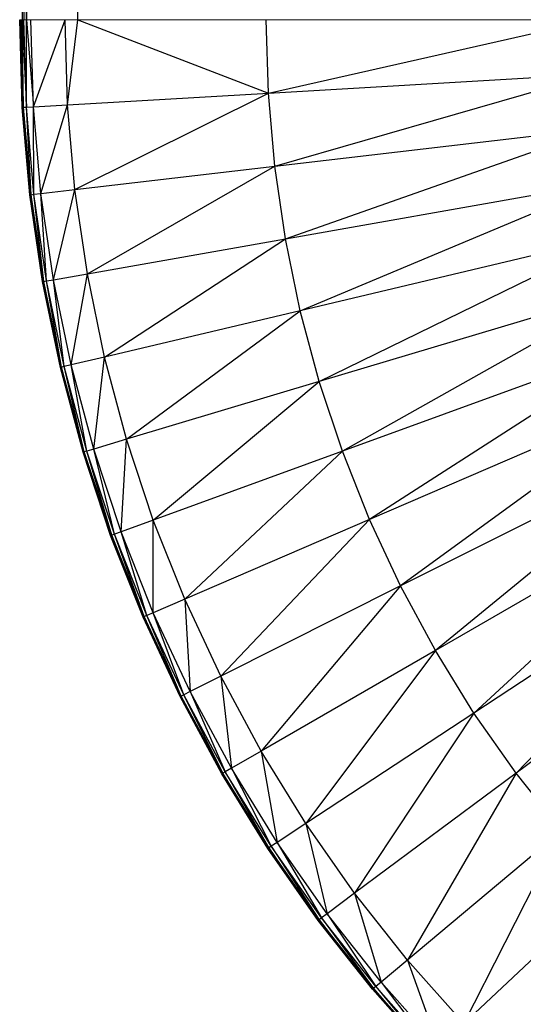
# Paper-space layout '_Back' of a CAD drawing. Header units: millimetres. Extents: x -1300 to 0, y 0 to 650.
# Tile 2 of 94: x -1300.25 to -1291.52, y 9.24 to 26.3. Entities that reach past the tile are written whole.
import ezdxf

# ---------------------------------------------------------------- set-up
doc = ezdxf.new("R2010")
doc.units = ezdxf.units.MM

psp = doc.layouts.new('_Back')

# ---------------------------------------------------------------- linework, layer by layer
at = {"color": 7, "linetype": 'Continuous', "lineweight": 25}
for p, q in [((-1300.207, 624.049), (-1300.174, 26.301)), ((-1300.207, 624.049), (-1300.207, 26.301)), ((-1300.174, 624.049), (-1300.131, 26.301)), ((-1300.174, 624.049), (-1300.174, 26.301)), ((-1300.131, 624.049), (-1300.131, 26.301)), ((-1300.131, 26.301), (-1299.242, 624.049)), ((-1299.242, 26.301), (-1290.084, 624.049)), ((-1300.204, 24.781), (-1300.248, 26.301)), ((-1300.184, 24.783), (-1300.228, 26.301)), ((-1300.204, 24.781), (-1300.228, 26.301)), ((-1300.207, 26.301), (-1300.133, 24.785)), ((-1300.184, 24.783), (-1300.207, 26.301)), ((-1300.133, 24.785), (-1300.177, 26.301)), ((-1300.133, 24.785), (-1300.131, 26.301)), ((-1300.131, 26.301), (-1300.011, 24.793)), ((-1300.011, 24.793), (-1300.055, 26.301)), ((-1300.011, 24.793), (-1299.461, 26.301)), ((-1299.418, 24.827), (-1299.461, 26.301)), ((-1299.418, 24.827), (-1299.242, 26.301)), ((-1299.242, 26.301), (-1295.938, 25.03)), ((-1295.938, 25.03), (-1295.975, 26.301)), ((-1295.938, 25.03), (-1290.304, 26.301)), ((-1295.938, 25.03), (-1290.277, 25.36)), ((-1295.827, 23.763), (-1290.277, 25.36)), ((-1299.418, 24.827), (-1295.938, 25.03)), ((-1299.29, 23.358), (-1295.938, 25.03)), ((-1295.827, 23.763), (-1295.938, 25.03)), ((-1300.204, 24.781), (-1300.184, 24.783)), ((-1300.071, 23.267), (-1300.204, 24.781)), ((-1300.184, 24.783), (-1300.133, 24.785)), ((-1300.051, 23.269), (-1300.184, 24.783)), ((-1300.071, 23.267), (-1300.184, 24.783)), ((-1300.133, 24.785), (-1300.011, 24.793)), ((-1300.001, 23.275), (-1300.133, 24.785)), ((-1300.051, 23.269), (-1300.133, 24.785)), ((-1300.011, 24.793), (-1299.418, 24.827)), ((-1299.88, 23.289), (-1300.011, 24.793)), ((-1300.001, 23.275), (-1300.011, 24.793)), ((-1299.88, 23.289), (-1299.418, 24.827)), ((-1299.29, 23.358), (-1299.418, 24.827)), ((-1295.827, 23.763), (-1290.195, 24.421)), ((-1295.643, 22.505), (-1290.195, 24.421)), ((-1299.29, 23.358), (-1295.827, 23.763)), ((-1299.076, 21.899), (-1295.827, 23.763)), ((-1295.643, 22.505), (-1295.827, 23.763)), ((-1295.643, 22.505), (-1290.058, 23.489)), ((-1295.386, 21.259), (-1290.058, 23.489)), ((-1300.071, 23.267), (-1300.051, 23.269)), ((-1299.851, 21.763), (-1300.071, 23.267)), ((-1300.051, 23.269), (-1300.001, 23.275)), ((-1299.831, 21.766), (-1300.051, 23.269)), ((-1299.851, 21.763), (-1300.051, 23.269)), ((-1300.001, 23.275), (-1299.88, 23.289)), ((-1299.781, 21.775), (-1300.001, 23.275)), ((-1299.831, 21.766), (-1300.001, 23.275)), ((-1299.88, 23.289), (-1299.29, 23.358)), ((-1299.661, 21.796), (-1299.88, 23.289)), ((-1299.781, 21.775), (-1299.88, 23.289)), ((-1299.661, 21.796), (-1299.29, 23.358)), ((-1299.076, 21.899), (-1299.29, 23.358)), ((-1289.868, 22.567), (-1295.386, 21.259)), ((-1295.057, 20.031), (-1289.868, 22.567)), ((-1299.076, 21.899), (-1295.643, 22.505)), ((-1298.778, 20.455), (-1295.643, 22.505)), ((-1295.386, 21.259), (-1295.643, 22.505)), ((-1299.661, 21.796), (-1299.076, 21.899)), ((-1299.356, 20.318), (-1299.076, 21.899)), ((-1298.778, 20.455), (-1299.076, 21.899)), ((-1299.851, 21.763), (-1299.831, 21.766)), ((-1299.544, 20.274), (-1299.851, 21.763)), ((-1299.831, 21.766), (-1299.781, 21.775)), ((-1299.524, 20.279), (-1299.831, 21.766)), ((-1299.544, 20.274), (-1299.831, 21.766)), ((-1299.781, 21.775), (-1299.661, 21.796)), ((-1299.475, 20.29), (-1299.781, 21.775)), ((-1299.524, 20.279), (-1299.781, 21.775)), ((-1299.356, 20.318), (-1299.661, 21.796)), ((-1299.475, 20.29), (-1299.661, 21.796)), ((-1289.624, 21.657), (-1295.057, 20.031)), ((-1289.624, 21.657), (-1294.657, 18.824)), ((-1295.386, 21.259), (-1298.778, 20.455)), ((-1298.396, 19.031), (-1295.386, 21.259)), ((-1295.057, 20.031), (-1295.386, 21.259)), ((-1289.328, 20.763), (-1294.657, 18.824)), ((-1289.328, 20.763), (-1294.187, 17.642)), ((-1299.356, 20.318), (-1299.475, 20.29)), ((-1298.778, 20.455), (-1299.356, 20.318)), ((-1298.965, 18.861), (-1299.356, 20.318)), ((-1299.082, 18.826), (-1299.356, 20.318)), ((-1298.965, 18.861), (-1298.778, 20.455)), ((-1298.396, 19.031), (-1298.778, 20.455)), ((-1299.524, 20.279), (-1299.544, 20.274)), ((-1299.15, 18.805), (-1299.544, 20.274)), ((-1299.475, 20.29), (-1299.524, 20.279)), ((-1299.131, 18.811), (-1299.524, 20.279)), ((-1299.15, 18.805), (-1299.524, 20.279)), ((-1299.082, 18.826), (-1299.475, 20.29)), ((-1299.131, 18.811), (-1299.475, 20.29)), ((-1295.057, 20.031), (-1298.396, 19.031)), ((-1297.933, 17.632), (-1295.057, 20.031)), ((-1294.657, 18.824), (-1295.057, 20.031)), ((-1288.98, 19.888), (-1294.187, 17.642)), ((-1288.98, 19.888), (-1293.65, 16.49)), ((-1298.396, 19.031), (-1298.965, 18.861)), ((-1298.491, 17.428), (-1298.396, 19.031)), ((-1297.933, 17.632), (-1298.396, 19.031)), ((-1288.582, 19.035), (-1293.65, 16.49)), ((-1288.582, 19.035), (-1293.046, 15.37)), ((-1299.131, 18.811), (-1299.15, 18.805)), ((-1298.672, 17.362), (-1299.15, 18.805)), ((-1299.082, 18.826), (-1299.131, 18.811)), ((-1298.653, 17.369), (-1299.131, 18.811)), ((-1298.672, 17.362), (-1299.131, 18.811)), ((-1298.965, 18.861), (-1299.082, 18.826)), ((-1298.606, 17.387), (-1299.082, 18.826)), ((-1298.653, 17.369), (-1299.082, 18.826)), ((-1298.491, 17.428), (-1298.965, 18.861)), ((-1298.606, 17.387), (-1298.965, 18.861)), ((-1294.657, 18.824), (-1298.491, 17.428)), ((-1294.657, 18.824), (-1297.388, 16.261)), ((-1294.187, 17.642), (-1294.657, 18.824)), ((-1287.944, 18.316), (-1293.046, 15.37)), ((-1288.135, 18.206), (-1292.379, 14.288)), ((-1297.388, 16.261), (-1297.933, 17.632)), ((-1297.933, 16.026), (-1297.933, 17.632)), ((-1294.187, 17.642), (-1297.388, 16.261)), ((-1294.187, 17.642), (-1296.765, 14.925)), ((-1293.65, 16.49), (-1294.187, 17.642)), ((-1298.491, 17.428), (-1298.606, 17.387)), ((-1297.933, 16.026), (-1298.491, 17.428)), ((-1298.046, 15.978), (-1298.491, 17.428)), ((-1287.641, 17.404), (-1292.379, 14.288)), ((-1287.641, 17.404), (-1291.649, 13.246)), ((-1298.653, 17.369), (-1298.672, 17.362)), ((-1298.111, 15.95), (-1298.672, 17.362)), ((-1298.606, 17.387), (-1298.653, 17.369)), ((-1298.092, 15.958), (-1298.653, 17.369)), ((-1298.111, 15.95), (-1298.653, 17.369)), ((-1298.046, 15.978), (-1298.606, 17.387)), ((-1298.092, 15.958), (-1298.606, 17.387)), ((-1287.101, 16.633), (-1291.649, 13.246)), ((-1293.65, 16.49), (-1296.765, 14.925)), ((-1293.65, 16.49), (-1296.065, 13.627)), ((-1293.046, 15.37), (-1293.65, 16.49)), ((-1297.388, 16.261), (-1297.933, 16.026)), ((-1296.765, 14.925), (-1297.388, 16.261)), ((-1297.388, 16.261), (-1297.296, 14.658)), ((-1298.092, 15.958), (-1298.111, 15.95)), ((-1297.468, 14.572), (-1298.111, 15.95)), ((-1298.046, 15.978), (-1298.092, 15.958)), ((-1297.45, 14.581), (-1298.092, 15.958)), ((-1297.468, 14.572), (-1298.092, 15.958)), ((-1297.933, 16.026), (-1298.046, 15.978)), ((-1297.405, 14.604), (-1298.046, 15.978)), ((-1297.45, 14.581), (-1298.046, 15.978)), ((-1297.296, 14.658), (-1297.933, 16.026)), ((-1297.405, 14.604), (-1297.933, 16.026)), ((-1293.046, 15.37), (-1296.065, 13.627)), ((-1293.046, 15.37), (-1295.291, 12.372)), ((-1292.379, 14.288), (-1293.046, 15.37)), ((-1296.765, 14.925), (-1297.296, 14.658)), ((-1296.065, 13.627), (-1296.765, 14.925)), ((-1296.765, 14.925), (-1296.58, 13.33)), ((-1297.45, 14.581), (-1297.468, 14.572)), ((-1296.747, 13.234), (-1297.468, 14.572)), ((-1297.405, 14.604), (-1297.45, 14.581)), ((-1296.729, 13.244), (-1297.45, 14.581)), ((-1296.747, 13.234), (-1297.45, 14.581)), ((-1297.296, 14.658), (-1297.405, 14.604)), ((-1296.686, 13.269), (-1297.405, 14.604)), ((-1296.729, 13.244), (-1297.405, 14.604)), ((-1296.58, 13.33), (-1297.296, 14.658)), ((-1297.296, 14.658), (-1296.686, 13.269)), ((-1292.379, 14.288), (-1295.291, 12.372)), ((-1292.379, 14.288), (-1294.446, 11.164)), ((-1291.649, 13.246), (-1292.379, 14.288)), ((-1296.065, 13.627), (-1296.58, 13.33)), ((-1295.291, 12.372), (-1296.065, 13.627)), ((-1296.065, 13.627), (-1295.787, 12.046)), ((-1296.58, 13.33), (-1296.686, 13.269)), ((-1295.787, 12.046), (-1296.58, 13.33)), ((-1296.58, 13.33), (-1295.89, 11.979)), ((-1296.729, 13.244), (-1296.747, 13.234)), ((-1295.949, 11.94), (-1296.747, 13.234)), ((-1296.686, 13.269), (-1296.729, 13.244)), ((-1295.932, 11.951), (-1296.729, 13.244)), ((-1295.949, 11.94), (-1296.729, 13.244)), ((-1295.89, 11.979), (-1296.686, 13.269)), ((-1296.686, 13.269), (-1295.932, 11.951)), ((-1291.649, 13.246), (-1294.446, 11.164)), ((-1291.649, 13.246), (-1293.531, 10.008)), ((-1290.86, 12.249), (-1291.649, 13.246)), ((-1295.291, 12.372), (-1295.787, 12.046)), ((-1294.446, 11.164), (-1295.291, 12.372)), ((-1295.291, 12.372), (-1294.922, 10.81)), ((-1290.86, 12.249), (-1293.986, 9.626)), ((-1290.86, 12.249), (-1292.551, 8.906)), ((-1295.932, 11.951), (-1295.949, 11.94)), ((-1295.89, 11.979), (-1295.932, 11.951)), ((-1295.06, 10.707), (-1295.932, 11.951)), ((-1295.932, 11.951), (-1295.077, 10.695)), ((-1295.787, 12.046), (-1295.89, 11.979)), ((-1295.02, 10.737), (-1295.89, 11.979)), ((-1295.89, 11.979), (-1295.06, 10.707)), ((-1294.922, 10.81), (-1295.787, 12.046)), ((-1295.787, 12.046), (-1295.02, 10.737)), ((-1295.077, 10.695), (-1295.949, 11.94)), ((-1290.015, 11.299), (-1292.551, 8.906)), ((-1294.446, 11.164), (-1294.922, 10.81)), ((-1293.531, 10.008), (-1294.446, 11.164)), ((-1294.446, 11.164), (-1293.986, 9.626)), ((-1294.922, 10.81), (-1295.02, 10.737)), ((-1293.986, 9.626), (-1294.922, 10.81)), ((-1294.922, 10.81), (-1294.08, 9.548)), ((-1295.06, 10.707), (-1295.077, 10.695)), ((-1294.134, 9.502), (-1295.077, 10.695)), ((-1295.02, 10.737), (-1295.06, 10.707)), ((-1294.118, 9.515), (-1295.06, 10.707)), ((-1295.06, 10.707), (-1294.134, 9.502)), ((-1294.08, 9.548), (-1295.02, 10.737)), ((-1295.02, 10.737), (-1294.118, 9.515)), ((-1292.551, 8.906), (-1293.531, 10.008)), ((-1293.531, 10.008), (-1292.983, 8.499)), ((-1293.986, 9.626), (-1294.08, 9.548)), ((-1292.983, 8.499), (-1293.986, 9.626)), ((-1293.986, 9.626), (-1293.072, 8.415)), ((-1294.118, 9.515), (-1294.134, 9.502)), ((-1293.123, 8.366), (-1294.134, 9.502)), ((-1294.08, 9.548), (-1294.118, 9.515)), ((-1293.108, 8.38), (-1294.118, 9.515)), ((-1294.118, 9.515), (-1293.123, 8.366)), ((-1293.072, 8.415), (-1294.08, 9.548)), ((-1294.08, 9.548), (-1293.108, 8.38))]:
    psp.add_line(p, q, dxfattribs=at)
at = {"color": 142, "linetype": 'Continuous', "lineweight": 18, "true_color": 0x0080c0}
for p, q in [((-1299.242, 26.301), (-1299.242, 624.049)), ((-1300.248, 26.301), (-1300.2, 26.301)), ((-1300.2, 26.301), (-1300.177, 26.301)), ((-1300.177, 26.301), (-1285.391, 26.301))]:
    psp.add_line(p, q, dxfattribs=at)

doc.saveas('drawing.dxf')
